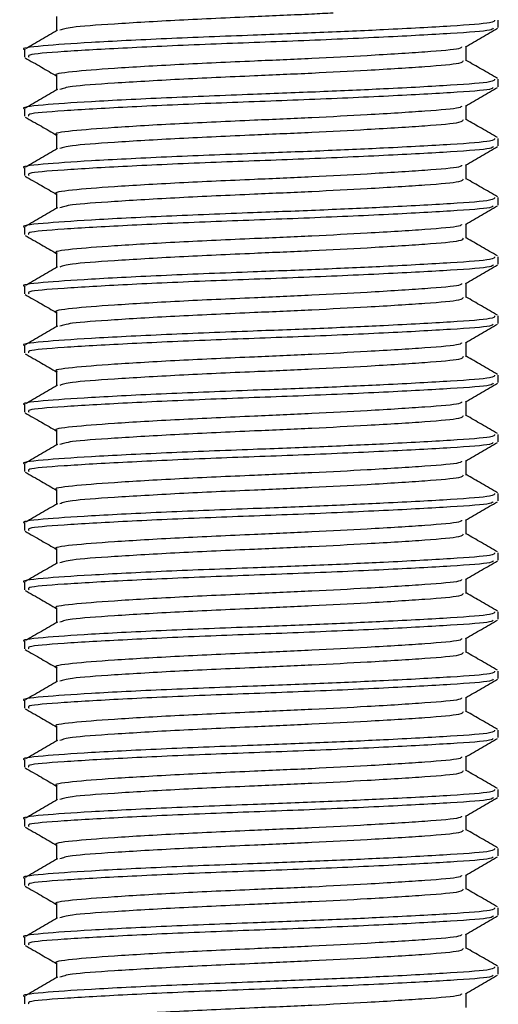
# Model space of a CAD drawing. Header units: millimetres. Extents: x 0 to 420, y 0 to 297.
# Tile 49 of 62: x 289.39 to 290.4, y 191.97 to 194.06. Entities that reach past the tile are written whole.
import ezdxf

# ---------------------------------------------------------------- set-up
doc = ezdxf.new("R2010")
doc.units = ezdxf.units.MM

msp = doc.modelspace()

# ---------------------------------------------------------------- linework, layer by layer
at = {"color": 7, "linetype": 'Continuous', "lineweight": 25}
for p, q in [((289.46405, 194.06876), (289.46405, 194.03812)), ((290.40288, 194.04516), (290.40288, 194.06089)), ((289.39592, 193.99795), (289.39592, 193.98218)), ((290.33475, 193.97435), (290.33475, 194.00494)), ((289.46405, 193.94289), (289.46405, 193.91225)), ((290.40288, 193.91928), (290.40288, 193.93502)), ((289.39592, 193.87208), (289.39592, 193.85631)), ((290.33475, 193.84848), (290.33475, 193.87907)), ((289.46405, 193.81701), (289.46405, 193.78638)), ((290.40288, 193.79341), (290.40288, 193.80915)), ((289.39592, 193.74621), (289.39592, 193.73044)), ((290.33475, 193.72261), (290.33475, 193.7532)), ((289.46405, 193.69114), (289.46405, 193.66051)), ((290.40288, 193.66754), (290.40288, 193.68328)), ((289.39592, 193.62034), (289.39592, 193.60457)), ((290.33475, 193.59674), (290.33475, 193.62733)), ((289.46405, 193.56527), (289.46405, 193.53464)), ((290.40288, 193.54167), (290.40288, 193.55741)), ((289.39592, 193.49447), (289.39592, 193.4787)), ((290.33475, 193.47087), (290.33475, 193.50146)), ((289.46405, 193.4394), (289.46405, 193.40877)), ((290.40288, 193.4158), (290.40288, 193.43154)), ((289.39592, 193.3686), (289.39592, 193.35283)), ((290.33475, 193.345), (290.33475, 193.37559)), ((289.46405, 193.31353), (289.46405, 193.2829)), ((290.40288, 193.28993), (290.40288, 193.30567)), ((289.39592, 193.24273), (289.39592, 193.22696)), ((290.33475, 193.21913), (290.33475, 193.24972)), ((289.46405, 193.18766), (289.46405, 193.15703)), ((290.40288, 193.16406), (290.40288, 193.1798)), ((289.39592, 193.11686), (289.39592, 193.10109)), ((290.33475, 193.09326), (290.33475, 193.12385)), ((289.46405, 193.06179), (289.46405, 193.03116)), ((290.40288, 193.03819), (290.40288, 193.05393)), ((289.39592, 192.99099), (289.39592, 192.97522)), ((290.33475, 192.96739), (290.33475, 192.99798)), ((289.46405, 192.93592), (289.46405, 192.90529)), ((290.40288, 192.91232), (290.40288, 192.92806)), ((289.39592, 192.86512), (289.39592, 192.84935)), ((290.33475, 192.84152), (290.33475, 192.87211)), ((289.46405, 192.81005), (289.46405, 192.77942)), ((290.40288, 192.78645), (290.40288, 192.80219)), ((289.39592, 192.73924), (289.39592, 192.72348)), ((290.33475, 192.71565), (290.33475, 192.74624)), ((289.46405, 192.68418), (289.46405, 192.65355)), ((290.40288, 192.66058), (290.40288, 192.67632)), ((289.39592, 192.61337), (289.39592, 192.59761)), ((290.33475, 192.58978), (290.33475, 192.62036)), ((289.46405, 192.55831), (289.46405, 192.52768)), ((290.40288, 192.53471), (290.40288, 192.55045)), ((289.39592, 192.4875), (289.39592, 192.47174)), ((290.33475, 192.46391), (290.33475, 192.49449)), ((289.46405, 192.43244), (289.46405, 192.40181)), ((290.40288, 192.40884), (290.40288, 192.42458)), ((289.39592, 192.36163), (289.39592, 192.34587)), ((290.33475, 192.33804), (290.33475, 192.36862)), ((289.46405, 192.30657), (289.46405, 192.27594)), ((290.40288, 192.28297), (290.40288, 192.29871)), ((289.39592, 192.23576), (289.39592, 192.22)), ((290.33475, 192.21217), (290.33475, 192.24275)), ((289.46405, 192.1807), (289.46405, 192.15006)), ((290.40288, 192.1571), (290.40288, 192.17284)), ((289.39592, 192.10989), (289.39592, 192.09413)), ((290.33475, 192.0863), (290.33475, 192.11688)), ((289.46405, 192.05483), (289.46405, 192.02419)), ((290.40288, 192.03123), (290.40288, 192.04696)), ((289.39592, 191.98402), (289.39592, 191.96826)), ((290.33475, 191.96043), (290.33475, 191.99101))]:
    msp.add_line(p, q, dxfattribs=at)
for points, knots in [([(290.39505, 194.06089), (290.39454, 194.05895), (290.39334, 194.05437), (290.30839, 194.04809), (290.1769, 194.04094), (290.02655, 194.03413), (289.86605, 194.02811), (289.69148, 194.02133), (289.52968, 194.01303), (289.4286, 194.0061), (289.38467, 194.00079), (289.39685, 193.99805), (289.3973, 193.99795)], [0, 0, 0, 0, 0.0871164, 0.2058056, 0.3274743, 0.4210023, 0.5113649, 0.6314445, 0.7548636, 0.8735215, 0.995235, 1, 1, 1, 1]), ([(290.05212, 194.07588), (290.0371, 194.07508), (289.98471, 194.0723), (289.86996, 194.06746), (289.71918, 194.06066), (289.5821, 194.05236), (289.49032, 194.04593), (289.47706, 194.04128), (289.47111, 194.03919)], [0, 0, 0, 0, 0.0620577, 0.2164101, 0.4215255, 0.6323517, 0.8350358, 1, 1, 1, 1]), ([(289.46605, 194.03928), (289.45466, 194.03268), (289.43188, 194.01948), (289.40909, 194.00629), (289.39769, 193.99969)], [0, 0, 0, 0, 0.4999039, 1, 1, 1, 1]), ([(290.39193, 194.04352), (290.39117, 194.04214), (290.38896, 194.03813), (290.30763, 194.03237), (290.16565, 194.02458), (289.9815, 194.01645), (289.7868, 194.00962), (289.60702, 194.00151), (289.47295, 193.99369), (289.39987, 193.98783), (289.40383, 193.98369), (289.40527, 193.98218)], [0, 0, 0, 0, 0.06376003, 0.18553766, 0.31037239, 0.43645702, 0.55770248, 0.68370362, 0.80867445, 0.93035859, 1, 1, 1, 1]), ([(290.33303, 194.00394), (290.34442, 194.01054), (290.36721, 194.02374), (290.39001, 194.03694), (290.40141, 194.04354)], [0, 0, 0, 0, 0.4998993, 1, 1, 1, 1]), ([(290.32492, 194.00396), (290.32424, 194.00266), (290.32221, 193.99873), (290.25231, 193.99303), (290.13949, 193.98587), (290.00931, 193.97906), (289.87057, 193.97304), (289.71961, 193.96626), (289.57971, 193.95796), (289.4923, 193.95103), (289.45432, 193.94572), (289.46485, 193.94298), (289.46524, 193.94288)], [0, 0, 0, 0, 0.0604721, 0.1826262, 0.3078502, 0.4041125, 0.4971134, 0.6207, 0.7477276, 0.8698493, 0.9951194, 1, 1, 1, 1]), ([(289.39739, 193.9806), (289.40879, 193.974), (289.43101, 193.96114), (289.45323, 193.94827), (289.46405, 193.942)], [0, 0, 0, 0, 0.5130376, 1, 1, 1, 1]), ([(290.328, 193.97437), (290.32757, 193.97242), (290.32654, 193.96784), (290.25305, 193.96155), (290.13936, 193.95441), (290.00932, 193.94759), (289.87069, 193.94157), (289.71896, 193.9348), (289.58216, 193.92649), (289.49031, 193.92006), (289.47706, 193.91541), (289.47111, 193.91332)], [0, 0, 0, 0, 0.0900083, 0.2123263, 0.3377184, 0.4341099, 0.5272356, 0.6509881, 0.7781862, 0.9004719, 1, 1, 1, 1]), ([(290.40111, 193.93676), (290.38972, 193.94335), (290.36759, 193.95616), (290.34548, 193.96897), (290.33475, 193.97518)], [0, 0, 0, 0, 0.5152084, 1, 1, 1, 1]), ([(290.39505, 193.93502), (290.39454, 193.93308), (290.39334, 193.9285), (290.30839, 193.92222), (290.1769, 193.91507), (290.02655, 193.90826), (289.86605, 193.90224), (289.69148, 193.89546), (289.52968, 193.88716), (289.4286, 193.88023), (289.38467, 193.87492), (289.39685, 193.87218), (289.3973, 193.87208)], [0, 0, 0, 0, 0.0871164, 0.2058056, 0.3274743, 0.4210023, 0.5113649, 0.6314445, 0.7548636, 0.8735215, 0.995235, 1, 1, 1, 1]), ([(289.46605, 193.91341), (289.45466, 193.90681), (289.43188, 193.89361), (289.40909, 193.88042), (289.39769, 193.87382)], [0, 0, 0, 0, 0.4999039, 1, 1, 1, 1]), ([(290.39193, 193.91765), (290.39117, 193.91627), (290.38896, 193.91226), (290.30763, 193.9065), (290.16565, 193.89871), (289.9815, 193.89058), (289.7868, 193.88375), (289.60702, 193.87564), (289.47295, 193.86782), (289.39987, 193.86196), (289.40383, 193.85782), (289.40527, 193.85631)], [0, 0, 0, 0, 0.06376003, 0.18553766, 0.31037239, 0.43645702, 0.55770248, 0.68370362, 0.80867445, 0.93035859, 1, 1, 1, 1]), ([(290.33303, 193.87807), (290.34442, 193.88467), (290.36721, 193.89787), (290.39001, 193.91107), (290.40141, 193.91767)], [0, 0, 0, 0, 0.4998993, 1, 1, 1, 1]), ([(290.32492, 193.87809), (290.32424, 193.87679), (290.32221, 193.87286), (290.25231, 193.86716), (290.13949, 193.86), (290.00931, 193.85319), (289.87057, 193.84717), (289.71961, 193.84039), (289.57971, 193.83209), (289.4923, 193.82516), (289.45432, 193.81985), (289.46485, 193.81711), (289.46524, 193.81701)], [0, 0, 0, 0, 0.06047214, 0.18262619, 0.30785017, 0.40411251, 0.49711336, 0.62069998, 0.74772757, 0.86984932, 0.99511941, 1, 1, 1, 1]), ([(289.39739, 193.85473), (289.40879, 193.84813), (289.43101, 193.83527), (289.45323, 193.8224), (289.46405, 193.81613)], [0, 0, 0, 0, 0.5130376, 1, 1, 1, 1]), ([(290.328, 193.8485), (290.32757, 193.84655), (290.32654, 193.84197), (290.25305, 193.83568), (290.13936, 193.82854), (290.00932, 193.82172), (289.87069, 193.8157), (289.71896, 193.80893), (289.58216, 193.80062), (289.49031, 193.79419), (289.47706, 193.78954), (289.47111, 193.78745)], [0, 0, 0, 0, 0.0900083, 0.2123263, 0.3377184, 0.4341099, 0.5272356, 0.6509881, 0.7781862, 0.9004719, 1, 1, 1, 1]), ([(290.40111, 193.81089), (290.38972, 193.81748), (290.36759, 193.83029), (290.34548, 193.8431), (290.33475, 193.84931)], [0, 0, 0, 0, 0.5152084, 1, 1, 1, 1]), ([(290.39505, 193.80915), (290.39454, 193.80721), (290.39334, 193.80263), (290.30839, 193.79635), (290.1769, 193.7892), (290.02655, 193.78239), (289.86605, 193.77637), (289.69148, 193.76959), (289.52968, 193.76129), (289.4286, 193.75436), (289.38467, 193.74904), (289.39685, 193.74631), (289.3973, 193.74621)], [0, 0, 0, 0, 0.0871164, 0.2058056, 0.3274743, 0.4210023, 0.5113649, 0.6314445, 0.7548636, 0.8735215, 0.995235, 1, 1, 1, 1]), ([(289.46605, 193.78754), (289.45466, 193.78094), (289.43188, 193.76774), (289.40909, 193.75455), (289.39769, 193.74795)], [0, 0, 0, 0, 0.49990393, 1, 1, 1, 1]), ([(290.39193, 193.79178), (290.39117, 193.7904), (290.38896, 193.78639), (290.30763, 193.78063), (290.16565, 193.77284), (289.9815, 193.7647), (289.7868, 193.75788), (289.60702, 193.74977), (289.47295, 193.74195), (289.39987, 193.73609), (289.40383, 193.73195), (289.40527, 193.73044)], [0, 0, 0, 0, 0.06376, 0.1855377, 0.3103724, 0.436457, 0.5577025, 0.6837036, 0.8086745, 0.9303586, 1, 1, 1, 1]), ([(290.33303, 193.7522), (290.34442, 193.7588), (290.36721, 193.772), (290.39001, 193.7852), (290.40141, 193.7918)], [0, 0, 0, 0, 0.4998993, 1, 1, 1, 1]), ([(290.32492, 193.75222), (290.32424, 193.75092), (290.32221, 193.74699), (290.25231, 193.74129), (290.13949, 193.73413), (290.00931, 193.72732), (289.87057, 193.7213), (289.71961, 193.71452), (289.57971, 193.70622), (289.4923, 193.69929), (289.45432, 193.69398), (289.46485, 193.69124), (289.46524, 193.69114)], [0, 0, 0, 0, 0.06047214, 0.18262619, 0.30785017, 0.40411251, 0.49711336, 0.62069998, 0.74772757, 0.86984932, 0.99511941, 1, 1, 1, 1]), ([(289.39739, 193.72886), (289.40879, 193.72226), (289.43101, 193.7094), (289.45323, 193.69653), (289.46405, 193.69026)], [0, 0, 0, 0, 0.5130376, 1, 1, 1, 1]), ([(290.328, 193.72263), (290.32757, 193.72068), (290.32654, 193.7161), (290.25305, 193.70981), (290.13936, 193.70267), (290.00932, 193.69585), (289.87069, 193.68983), (289.71896, 193.68306), (289.58216, 193.67475), (289.49031, 193.66832), (289.47706, 193.66367), (289.47111, 193.66158)], [0, 0, 0, 0, 0.0900083, 0.2123263, 0.3377184, 0.4341099, 0.5272356, 0.6509881, 0.7781862, 0.9004719, 1, 1, 1, 1]), ([(290.40111, 193.68502), (290.38972, 193.69161), (290.36759, 193.70442), (290.34548, 193.71723), (290.33475, 193.72344)], [0, 0, 0, 0, 0.5152084, 1, 1, 1, 1]), ([(290.39505, 193.68328), (290.39454, 193.68134), (290.39334, 193.67676), (290.30839, 193.67048), (290.1769, 193.66333), (290.02655, 193.65652), (289.86605, 193.6505), (289.69148, 193.64372), (289.52968, 193.63542), (289.4286, 193.62849), (289.38467, 193.62317), (289.39685, 193.62044), (289.3973, 193.62034)], [0, 0, 0, 0, 0.0871164, 0.2058056, 0.3274743, 0.4210023, 0.5113649, 0.6314445, 0.7548636, 0.8735215, 0.995235, 1, 1, 1, 1]), ([(289.46605, 193.66167), (289.45466, 193.65507), (289.43188, 193.64187), (289.40909, 193.62868), (289.39769, 193.62208)], [0, 0, 0, 0, 0.4999039, 1, 1, 1, 1]), ([(290.39193, 193.66591), (290.39117, 193.66453), (290.38896, 193.66052), (290.30763, 193.65475), (290.16565, 193.64697), (289.9815, 193.63883), (289.7868, 193.63201), (289.60702, 193.6239), (289.47295, 193.61608), (289.39987, 193.61022), (289.40383, 193.60608), (289.40527, 193.60457)], [0, 0, 0, 0, 0.06376, 0.1855377, 0.3103724, 0.436457, 0.5577025, 0.6837036, 0.8086745, 0.9303586, 1, 1, 1, 1]), ([(290.33303, 193.62633), (290.34442, 193.63293), (290.36721, 193.64613), (290.39001, 193.65933), (290.40141, 193.66592)], [0, 0, 0, 0, 0.4998993, 1, 1, 1, 1]), ([(290.32492, 193.62635), (290.32424, 193.62505), (290.32221, 193.62112), (290.25231, 193.61542), (290.13949, 193.60826), (290.00931, 193.60145), (289.87057, 193.59543), (289.71961, 193.58865), (289.57971, 193.58035), (289.4923, 193.57342), (289.45432, 193.56811), (289.46485, 193.56537), (289.46524, 193.56527)], [0, 0, 0, 0, 0.0604721, 0.1826262, 0.3078502, 0.4041125, 0.4971134, 0.6207, 0.7477276, 0.8698493, 0.9951194, 1, 1, 1, 1]), ([(289.39739, 193.60299), (289.40879, 193.59639), (289.43101, 193.58353), (289.45323, 193.57066), (289.46405, 193.56439)], [0, 0, 0, 0, 0.5130376, 1, 1, 1, 1]), ([(290.328, 193.59676), (290.32757, 193.59481), (290.32654, 193.59023), (290.25305, 193.58394), (290.13936, 193.5768), (290.00932, 193.56998), (289.87069, 193.56396), (289.71896, 193.55719), (289.58216, 193.54888), (289.49031, 193.54245), (289.47706, 193.5378), (289.47111, 193.53571)], [0, 0, 0, 0, 0.0900083, 0.2123263, 0.3377184, 0.4341099, 0.5272356, 0.6509881, 0.7781862, 0.9004719, 1, 1, 1, 1]), ([(290.40111, 193.55915), (290.38972, 193.56574), (290.36759, 193.57855), (290.34548, 193.59136), (290.33475, 193.59757)], [0, 0, 0, 0, 0.5152084, 1, 1, 1, 1]), ([(290.39505, 193.55741), (290.39454, 193.55547), (290.39334, 193.55089), (290.30839, 193.54461), (290.1769, 193.53746), (290.02655, 193.53065), (289.86605, 193.52463), (289.69148, 193.51785), (289.52968, 193.50955), (289.4286, 193.50262), (289.38467, 193.4973), (289.39685, 193.49457), (289.3973, 193.49447)], [0, 0, 0, 0, 0.08711637, 0.20580555, 0.3274743, 0.42100231, 0.51136489, 0.6314445, 0.75486364, 0.87352147, 0.99523498, 1, 1, 1, 1]), ([(289.46605, 193.5358), (289.45466, 193.5292), (289.43188, 193.516), (289.40909, 193.50281), (289.39769, 193.49621)], [0, 0, 0, 0, 0.4999039, 1, 1, 1, 1]), ([(290.39193, 193.54004), (290.39117, 193.53866), (290.38896, 193.53465), (290.30763, 193.52888), (290.16565, 193.5211), (289.9815, 193.51296), (289.7868, 193.50614), (289.60702, 193.49803), (289.47295, 193.49021), (289.39987, 193.48435), (289.40383, 193.48021), (289.40527, 193.4787)], [0, 0, 0, 0, 0.06376003, 0.18553766, 0.31037239, 0.43645702, 0.55770248, 0.68370362, 0.80867445, 0.93035859, 1, 1, 1, 1]), ([(290.33303, 193.50046), (290.34442, 193.50706), (290.36721, 193.52026), (290.39001, 193.53346), (290.40141, 193.54005)], [0, 0, 0, 0, 0.4998993, 1, 1, 1, 1]), ([(290.32492, 193.50048), (290.32424, 193.49918), (290.32221, 193.49525), (290.25231, 193.48955), (290.13949, 193.48239), (290.00931, 193.47558), (289.87057, 193.46956), (289.71961, 193.46278), (289.57971, 193.45448), (289.4923, 193.44755), (289.45432, 193.44224), (289.46485, 193.4395), (289.46524, 193.4394)], [0, 0, 0, 0, 0.0604721, 0.1826262, 0.3078502, 0.4041125, 0.4971134, 0.6207, 0.7477276, 0.8698493, 0.9951194, 1, 1, 1, 1]), ([(289.39739, 193.47712), (289.40879, 193.47052), (289.43101, 193.45766), (289.45323, 193.44479), (289.46405, 193.43852)], [0, 0, 0, 0, 0.5130376, 1, 1, 1, 1]), ([(290.328, 193.47089), (290.32757, 193.46894), (290.32654, 193.46436), (290.25305, 193.45807), (290.13936, 193.45093), (290.00932, 193.44411), (289.87069, 193.43809), (289.71896, 193.43132), (289.58216, 193.42301), (289.49031, 193.41658), (289.47706, 193.41193), (289.47111, 193.40984)], [0, 0, 0, 0, 0.0900083, 0.2123263, 0.3377184, 0.4341099, 0.5272356, 0.6509881, 0.7781862, 0.9004719, 1, 1, 1, 1]), ([(290.40111, 193.43328), (290.38972, 193.43987), (290.36759, 193.45268), (290.34548, 193.46549), (290.33475, 193.4717)], [0, 0, 0, 0, 0.5152084, 1, 1, 1, 1]), ([(290.39505, 193.43154), (290.39454, 193.4296), (290.39334, 193.42502), (290.30839, 193.41874), (290.1769, 193.41159), (290.02655, 193.40477), (289.86605, 193.39876), (289.69148, 193.39198), (289.52968, 193.38368), (289.4286, 193.37675), (289.38467, 193.37143), (289.39685, 193.3687), (289.3973, 193.3686)], [0, 0, 0, 0, 0.08711637, 0.20580555, 0.3274743, 0.42100231, 0.51136489, 0.6314445, 0.75486364, 0.87352147, 0.99523498, 1, 1, 1, 1]), ([(289.46605, 193.40993), (289.45466, 193.40333), (289.43188, 193.39013), (289.40909, 193.37694), (289.39769, 193.37034)], [0, 0, 0, 0, 0.4999039, 1, 1, 1, 1]), ([(290.39193, 193.41417), (290.39117, 193.41279), (290.38896, 193.40878), (290.30763, 193.40301), (290.16565, 193.39523), (289.9815, 193.38709), (289.7868, 193.38027), (289.60702, 193.37216), (289.47295, 193.36434), (289.39987, 193.35848), (289.40383, 193.35434), (289.40527, 193.35283)], [0, 0, 0, 0, 0.06376003, 0.18553766, 0.31037239, 0.43645702, 0.55770248, 0.68370362, 0.80867445, 0.93035859, 1, 1, 1, 1]), ([(290.33303, 193.37459), (290.34442, 193.38119), (290.36721, 193.39439), (290.39001, 193.40759), (290.40141, 193.41418)], [0, 0, 0, 0, 0.4998993, 1, 1, 1, 1]), ([(290.32492, 193.37461), (290.32424, 193.37331), (290.32221, 193.36938), (290.25231, 193.36368), (290.13949, 193.35652), (290.00931, 193.34971), (289.87057, 193.34369), (289.71961, 193.33691), (289.57971, 193.32861), (289.4923, 193.32168), (289.45432, 193.31637), (289.46485, 193.31363), (289.46524, 193.31353)], [0, 0, 0, 0, 0.0604721, 0.1826262, 0.3078502, 0.4041125, 0.4971134, 0.6207, 0.7477276, 0.8698493, 0.9951194, 1, 1, 1, 1]), ([(289.39739, 193.35125), (289.40879, 193.34465), (289.43101, 193.33179), (289.45323, 193.31892), (289.46405, 193.31265)], [0, 0, 0, 0, 0.5130376, 1, 1, 1, 1]), ([(290.328, 193.34502), (290.32757, 193.34307), (290.32654, 193.33849), (290.25305, 193.3322), (290.13936, 193.32506), (290.00932, 193.31824), (289.87069, 193.31222), (289.71896, 193.30545), (289.58216, 193.29714), (289.49031, 193.29071), (289.47706, 193.28606), (289.47111, 193.28397)], [0, 0, 0, 0, 0.0900083, 0.2123263, 0.3377184, 0.4341099, 0.5272356, 0.6509881, 0.7781862, 0.9004719, 1, 1, 1, 1]), ([(290.40111, 193.30741), (290.38972, 193.314), (290.36759, 193.32681), (290.34548, 193.33962), (290.33475, 193.34583)], [0, 0, 0, 0, 0.5152084, 1, 1, 1, 1]), ([(290.39505, 193.30567), (290.39454, 193.30373), (290.39334, 193.29915), (290.30839, 193.29287), (290.1769, 193.28572), (290.02655, 193.2789), (289.86605, 193.27289), (289.69148, 193.26611), (289.52968, 193.25781), (289.4286, 193.25088), (289.38467, 193.24556), (289.39685, 193.24283), (289.3973, 193.24273)], [0, 0, 0, 0, 0.08711637, 0.20580555, 0.3274743, 0.42100231, 0.51136489, 0.6314445, 0.75486364, 0.87352147, 0.99523498, 1, 1, 1, 1]), ([(289.46605, 193.28406), (289.45466, 193.27746), (289.43188, 193.26426), (289.40909, 193.25107), (289.39769, 193.24447)], [0, 0, 0, 0, 0.4999039, 1, 1, 1, 1]), ([(290.39193, 193.2883), (290.39117, 193.28692), (290.38896, 193.28291), (290.30763, 193.27714), (290.16565, 193.26936), (289.9815, 193.26122), (289.7868, 193.2544), (289.60702, 193.24629), (289.47295, 193.23847), (289.39987, 193.23261), (289.40383, 193.22847), (289.40527, 193.22696)], [0, 0, 0, 0, 0.06376003, 0.18553766, 0.31037239, 0.43645702, 0.55770248, 0.68370362, 0.80867445, 0.93035859, 1, 1, 1, 1]), ([(290.33303, 193.24872), (290.34442, 193.25532), (290.36721, 193.26852), (290.39001, 193.28172), (290.40141, 193.28831)], [0, 0, 0, 0, 0.4998993, 1, 1, 1, 1]), ([(290.32492, 193.24874), (290.32424, 193.24744), (290.32221, 193.24351), (290.25231, 193.23781), (290.13949, 193.23065), (290.00931, 193.22384), (289.87057, 193.21782), (289.71961, 193.21104), (289.57971, 193.20274), (289.4923, 193.19581), (289.45432, 193.1905), (289.46485, 193.18776), (289.46524, 193.18766)], [0, 0, 0, 0, 0.0604721, 0.1826262, 0.3078502, 0.4041125, 0.4971134, 0.6207, 0.7477276, 0.8698493, 0.9951194, 1, 1, 1, 1]), ([(289.39739, 193.22538), (289.40879, 193.21878), (289.43101, 193.20592), (289.45323, 193.19305), (289.46405, 193.18678)], [0, 0, 0, 0, 0.5130376, 1, 1, 1, 1]), ([(290.40111, 193.18154), (290.38972, 193.18813), (290.36759, 193.20094), (290.34548, 193.21375), (290.33475, 193.21996)], [0, 0, 0, 0, 0.5152084, 1, 1, 1, 1]), ([(290.328, 193.21915), (290.32757, 193.2172), (290.32654, 193.21262), (290.25305, 193.20633), (290.13936, 193.19919), (290.00932, 193.19237), (289.87069, 193.18635), (289.71896, 193.17958), (289.58216, 193.17127), (289.49031, 193.16484), (289.47706, 193.16019), (289.47111, 193.1581)], [0, 0, 0, 0, 0.0900083, 0.2123263, 0.3377184, 0.4341099, 0.5272356, 0.6509881, 0.7781862, 0.9004719, 1, 1, 1, 1]), ([(290.39505, 193.1798), (290.39454, 193.17786), (290.39334, 193.17328), (290.30839, 193.167), (290.1769, 193.15985), (290.02655, 193.15303), (289.86605, 193.14702), (289.69148, 193.14024), (289.52968, 193.13194), (289.4286, 193.12501), (289.38467, 193.11969), (289.39685, 193.11696), (289.3973, 193.11686)], [0, 0, 0, 0, 0.0871164, 0.2058056, 0.3274743, 0.4210023, 0.5113649, 0.6314445, 0.7548636, 0.8735215, 0.995235, 1, 1, 1, 1]), ([(289.46605, 193.15819), (289.45466, 193.15159), (289.43188, 193.13839), (289.40909, 193.1252), (289.39769, 193.1186)], [0, 0, 0, 0, 0.4999039, 1, 1, 1, 1]), ([(290.39193, 193.16243), (290.39117, 193.16105), (290.38896, 193.15704), (290.30763, 193.15127), (290.16565, 193.14349), (289.9815, 193.13535), (289.7868, 193.12853), (289.60702, 193.12042), (289.47295, 193.1126), (289.39987, 193.10674), (289.40383, 193.1026), (289.40527, 193.10109)], [0, 0, 0, 0, 0.06376, 0.1855377, 0.3103724, 0.436457, 0.5577025, 0.6837036, 0.8086745, 0.9303586, 1, 1, 1, 1]), ([(290.33303, 193.12285), (290.34442, 193.12945), (290.36721, 193.14265), (290.39001, 193.15585), (290.40141, 193.16244)], [0, 0, 0, 0, 0.4998993, 1, 1, 1, 1]), ([(290.32492, 193.12287), (290.32424, 193.12157), (290.32221, 193.11764), (290.25231, 193.11194), (290.13949, 193.10478), (290.00931, 193.09797), (289.87057, 193.09195), (289.71961, 193.08517), (289.57971, 193.07687), (289.4923, 193.06994), (289.45432, 193.06463), (289.46485, 193.06189), (289.46524, 193.06179)], [0, 0, 0, 0, 0.0604721, 0.1826262, 0.3078502, 0.4041125, 0.4971134, 0.6207, 0.7477276, 0.8698493, 0.9951194, 1, 1, 1, 1]), ([(289.39739, 193.09951), (289.40879, 193.09291), (289.43101, 193.08005), (289.45323, 193.06718), (289.46405, 193.06091)], [0, 0, 0, 0, 0.5130376, 1, 1, 1, 1]), ([(290.40111, 193.05567), (290.38972, 193.06226), (290.36759, 193.07507), (290.34548, 193.08788), (290.33475, 193.09409)], [0, 0, 0, 0, 0.5152084, 1, 1, 1, 1]), ([(290.328, 193.09328), (290.32757, 193.09133), (290.32654, 193.08675), (290.25305, 193.08046), (290.13936, 193.07332), (290.00932, 193.0665), (289.87069, 193.06048), (289.71896, 193.05371), (289.58216, 193.0454), (289.49031, 193.03897), (289.47706, 193.03432), (289.47111, 193.03223)], [0, 0, 0, 0, 0.0900083, 0.2123263, 0.3377184, 0.4341099, 0.5272356, 0.6509881, 0.7781862, 0.9004719, 1, 1, 1, 1]), ([(290.39505, 193.05393), (290.39454, 193.05199), (290.39334, 193.04741), (290.30839, 193.04113), (290.1769, 193.03398), (290.02655, 193.02716), (289.86605, 193.02115), (289.69148, 193.01437), (289.52968, 193.00607), (289.4286, 192.99914), (289.38467, 192.99382), (289.39685, 192.99109), (289.3973, 192.99099)], [0, 0, 0, 0, 0.0871164, 0.2058056, 0.3274743, 0.4210023, 0.5113649, 0.6314445, 0.7548636, 0.8735215, 0.995235, 1, 1, 1, 1]), ([(289.46605, 193.03232), (289.45466, 193.02572), (289.43188, 193.01252), (289.40909, 192.99933), (289.39769, 192.99273)], [0, 0, 0, 0, 0.4999039, 1, 1, 1, 1]), ([(290.39193, 193.03656), (290.39117, 193.03518), (290.38896, 193.03117), (290.30763, 193.0254), (290.16565, 193.01762), (289.9815, 193.00948), (289.7868, 193.00266), (289.60702, 192.99455), (289.47295, 192.98673), (289.39987, 192.98087), (289.40383, 192.97673), (289.40527, 192.97522)], [0, 0, 0, 0, 0.06376, 0.1855377, 0.3103724, 0.436457, 0.5577025, 0.6837036, 0.8086745, 0.9303586, 1, 1, 1, 1]), ([(290.33303, 192.99698), (290.34442, 193.00358), (290.36721, 193.01678), (290.39001, 193.02997), (290.40141, 193.03657)], [0, 0, 0, 0, 0.4998993, 1, 1, 1, 1]), ([(290.32492, 192.997), (290.32424, 192.9957), (290.32221, 192.99177), (290.25231, 192.98607), (290.13949, 192.97891), (290.00931, 192.9721), (289.87057, 192.96608), (289.71961, 192.9593), (289.57971, 192.951), (289.4923, 192.94407), (289.45432, 192.93876), (289.46485, 192.93602), (289.46524, 192.93592)], [0, 0, 0, 0, 0.0604721, 0.1826262, 0.3078502, 0.4041125, 0.4971134, 0.6207, 0.7477276, 0.8698493, 0.9951194, 1, 1, 1, 1]), ([(289.39739, 192.97364), (289.40879, 192.96704), (289.43101, 192.95418), (289.45323, 192.94131), (289.46405, 192.93504)], [0, 0, 0, 0, 0.5130376, 1, 1, 1, 1]), ([(290.40111, 192.92979), (290.38972, 192.93639), (290.36759, 192.9492), (290.34548, 192.96201), (290.33475, 192.96822)], [0, 0, 0, 0, 0.5152084, 1, 1, 1, 1]), ([(290.328, 192.96741), (290.32757, 192.96546), (290.32654, 192.96087), (290.25305, 192.95459), (290.13936, 192.94744), (290.00932, 192.94063), (289.87069, 192.93461), (289.71896, 192.92784), (289.58216, 192.91953), (289.49031, 192.9131), (289.47706, 192.90845), (289.47111, 192.90636)], [0, 0, 0, 0, 0.0900083, 0.2123263, 0.3377184, 0.4341099, 0.5272356, 0.6509881, 0.7781862, 0.9004719, 1, 1, 1, 1]), ([(290.39505, 192.92806), (290.39454, 192.92612), (290.39334, 192.92154), (290.30839, 192.91526), (290.1769, 192.90811), (290.02655, 192.90129), (289.86605, 192.89528), (289.69148, 192.8885), (289.52968, 192.8802), (289.4286, 192.87327), (289.38467, 192.86795), (289.39685, 192.86522), (289.3973, 192.86512)], [0, 0, 0, 0, 0.0871164, 0.2058056, 0.3274743, 0.4210023, 0.5113649, 0.6314445, 0.7548636, 0.8735215, 0.995235, 1, 1, 1, 1]), ([(289.46605, 192.90645), (289.45466, 192.89985), (289.43188, 192.88665), (289.40909, 192.87346), (289.39769, 192.86686)], [0, 0, 0, 0, 0.4999039, 1, 1, 1, 1]), ([(290.39193, 192.91069), (290.39117, 192.90931), (290.38896, 192.9053), (290.30763, 192.89953), (290.16565, 192.89175), (289.9815, 192.88361), (289.7868, 192.87679), (289.60702, 192.86868), (289.47295, 192.86086), (289.39987, 192.855), (289.40383, 192.85086), (289.40527, 192.84935)], [0, 0, 0, 0, 0.06376, 0.1855377, 0.3103724, 0.436457, 0.5577025, 0.6837036, 0.8086745, 0.9303586, 1, 1, 1, 1]), ([(290.33303, 192.87111), (290.34442, 192.87771), (290.36721, 192.89091), (290.39001, 192.9041), (290.40141, 192.9107)], [0, 0, 0, 0, 0.4998993, 1, 1, 1, 1]), ([(290.32492, 192.87113), (290.32424, 192.86983), (290.32221, 192.86589), (290.25231, 192.8602), (290.13949, 192.85304), (290.00931, 192.84623), (289.87057, 192.84021), (289.71961, 192.83343), (289.57971, 192.82513), (289.4923, 192.8182), (289.45432, 192.81289), (289.46485, 192.81015), (289.46524, 192.81005)], [0, 0, 0, 0, 0.0604721, 0.1826262, 0.3078502, 0.4041125, 0.4971134, 0.6207, 0.7477276, 0.8698493, 0.9951194, 1, 1, 1, 1]), ([(289.39739, 192.84777), (289.40879, 192.84117), (289.43101, 192.82831), (289.45323, 192.81544), (289.46405, 192.80917)], [0, 0, 0, 0, 0.51303762, 1, 1, 1, 1]), ([(290.40111, 192.80392), (290.38972, 192.81052), (290.36759, 192.82333), (290.34548, 192.83614), (290.33475, 192.84235)], [0, 0, 0, 0, 0.5152084, 1, 1, 1, 1]), ([(290.328, 192.84154), (290.32757, 192.83959), (290.32654, 192.835), (290.25305, 192.82872), (290.13936, 192.82157), (290.00932, 192.81476), (289.87069, 192.80874), (289.71896, 192.80197), (289.58216, 192.79366), (289.49031, 192.78723), (289.47706, 192.78258), (289.47111, 192.78049)], [0, 0, 0, 0, 0.0900083, 0.2123263, 0.3377184, 0.4341099, 0.5272356, 0.6509881, 0.7781862, 0.9004719, 1, 1, 1, 1]), ([(290.39505, 192.80219), (290.39454, 192.80025), (290.39334, 192.79567), (290.30839, 192.78939), (290.1769, 192.78224), (290.02655, 192.77542), (289.86605, 192.76941), (289.69148, 192.76263), (289.52968, 192.75433), (289.4286, 192.7474), (289.38467, 192.74208), (289.39685, 192.73935), (289.3973, 192.73924)], [0, 0, 0, 0, 0.0871164, 0.2058056, 0.3274743, 0.4210023, 0.5113649, 0.6314445, 0.7548636, 0.8735215, 0.995235, 1, 1, 1, 1]), ([(289.46605, 192.78058), (289.45466, 192.77398), (289.43188, 192.76078), (289.40909, 192.74759), (289.39769, 192.74099)], [0, 0, 0, 0, 0.4999039, 1, 1, 1, 1]), ([(290.39193, 192.78482), (290.39117, 192.78344), (290.38896, 192.77943), (290.30763, 192.77366), (290.16565, 192.76588), (289.9815, 192.75774), (289.7868, 192.75092), (289.60702, 192.74281), (289.47295, 192.73499), (289.39987, 192.72913), (289.40383, 192.72499), (289.40527, 192.72348)], [0, 0, 0, 0, 0.06376, 0.1855377, 0.3103724, 0.436457, 0.5577025, 0.6837036, 0.8086745, 0.9303586, 1, 1, 1, 1]), ([(290.33303, 192.74524), (290.34442, 192.75184), (290.36721, 192.76504), (290.39001, 192.77823), (290.40141, 192.78483)], [0, 0, 0, 0, 0.4998993, 1, 1, 1, 1]), ([(290.32492, 192.74526), (290.32424, 192.74396), (290.32221, 192.74002), (290.25231, 192.73433), (290.13949, 192.72717), (290.00931, 192.72036), (289.87057, 192.71434), (289.71961, 192.70756), (289.57971, 192.69926), (289.4923, 192.69233), (289.45432, 192.68702), (289.46485, 192.68428), (289.46524, 192.68418)], [0, 0, 0, 0, 0.0604721, 0.1826262, 0.3078502, 0.4041125, 0.4971134, 0.6207, 0.7477276, 0.8698493, 0.9951194, 1, 1, 1, 1]), ([(289.39739, 192.7219), (289.40879, 192.7153), (289.43101, 192.70244), (289.45323, 192.68957), (289.46405, 192.6833)], [0, 0, 0, 0, 0.5130376, 1, 1, 1, 1]), ([(290.328, 192.71566), (290.32757, 192.71372), (290.32654, 192.70913), (290.25305, 192.70285), (290.13936, 192.6957), (290.00932, 192.68889), (289.87069, 192.68287), (289.71896, 192.6761), (289.58216, 192.66779), (289.49031, 192.66136), (289.47706, 192.6567), (289.47111, 192.65462)], [0, 0, 0, 0, 0.0900083, 0.2123263, 0.3377184, 0.4341099, 0.5272356, 0.6509881, 0.7781862, 0.9004719, 1, 1, 1, 1]), ([(290.40111, 192.67805), (290.38972, 192.68465), (290.36759, 192.69746), (290.34548, 192.71027), (290.33475, 192.71648)], [0, 0, 0, 0, 0.5152084, 1, 1, 1, 1]), ([(290.39505, 192.67632), (290.39454, 192.67438), (290.39334, 192.6698), (290.30839, 192.66352), (290.1769, 192.65637), (290.02655, 192.64955), (289.86605, 192.64354), (289.69148, 192.63676), (289.52968, 192.62846), (289.4286, 192.62153), (289.38467, 192.61621), (289.39685, 192.61348), (289.3973, 192.61337)], [0, 0, 0, 0, 0.0871164, 0.2058056, 0.3274743, 0.4210023, 0.5113649, 0.6314445, 0.7548636, 0.8735215, 0.995235, 1, 1, 1, 1]), ([(289.46605, 192.65471), (289.45466, 192.64811), (289.43188, 192.63491), (289.40909, 192.62172), (289.39769, 192.61512)], [0, 0, 0, 0, 0.4999039, 1, 1, 1, 1]), ([(290.39193, 192.65895), (290.39117, 192.65757), (290.38896, 192.65356), (290.30763, 192.64779), (290.16565, 192.64001), (289.9815, 192.63187), (289.7868, 192.62505), (289.60702, 192.61694), (289.47295, 192.60912), (289.39987, 192.60326), (289.40383, 192.59912), (289.40527, 192.59761)], [0, 0, 0, 0, 0.06376, 0.1855377, 0.3103724, 0.436457, 0.5577025, 0.6837036, 0.8086745, 0.9303586, 1, 1, 1, 1]), ([(290.33303, 192.61937), (290.34442, 192.62597), (290.36721, 192.63917), (290.39001, 192.65236), (290.40141, 192.65896)], [0, 0, 0, 0, 0.49989925, 1, 1, 1, 1]), ([(290.32492, 192.61939), (290.32424, 192.61809), (290.32221, 192.61415), (290.25231, 192.60846), (290.13949, 192.6013), (290.00931, 192.59449), (289.87057, 192.58847), (289.71961, 192.58169), (289.57971, 192.57339), (289.4923, 192.56646), (289.45432, 192.56114), (289.46485, 192.55841), (289.46524, 192.55831)], [0, 0, 0, 0, 0.0604721, 0.1826262, 0.3078502, 0.4041125, 0.4971134, 0.6207, 0.7477276, 0.8698493, 0.9951194, 1, 1, 1, 1]), ([(289.39739, 192.59603), (289.40879, 192.58943), (289.43101, 192.57657), (289.45323, 192.5637), (289.46405, 192.55743)], [0, 0, 0, 0, 0.5130376, 1, 1, 1, 1]), ([(290.328, 192.58979), (290.32757, 192.58785), (290.32654, 192.58326), (290.25305, 192.57698), (290.13936, 192.56983), (290.00932, 192.56302), (289.87069, 192.557), (289.71896, 192.55023), (289.58216, 192.54192), (289.49031, 192.53548), (289.47706, 192.53083), (289.47111, 192.52875)], [0, 0, 0, 0, 0.0900083, 0.2123263, 0.3377184, 0.4341099, 0.5272356, 0.6509881, 0.7781862, 0.9004719, 1, 1, 1, 1]), ([(290.40111, 192.55218), (290.38972, 192.55878), (290.36759, 192.57159), (290.34548, 192.5844), (290.33475, 192.59061)], [0, 0, 0, 0, 0.5152084, 1, 1, 1, 1]), ([(290.39505, 192.55045), (290.39454, 192.54851), (290.39334, 192.54393), (290.30839, 192.53765), (290.1769, 192.5305), (290.02655, 192.52368), (289.86605, 192.51767), (289.69148, 192.51089), (289.52968, 192.50259), (289.4286, 192.49566), (289.38467, 192.49034), (289.39685, 192.48761), (289.3973, 192.4875)], [0, 0, 0, 0, 0.0871164, 0.2058056, 0.3274743, 0.4210023, 0.5113649, 0.6314445, 0.7548636, 0.8735215, 0.995235, 1, 1, 1, 1]), ([(289.46605, 192.52884), (289.45466, 192.52224), (289.43188, 192.50904), (289.40909, 192.49585), (289.39769, 192.48925)], [0, 0, 0, 0, 0.4999039, 1, 1, 1, 1]), ([(290.39193, 192.53308), (290.39117, 192.5317), (290.38896, 192.52769), (290.30763, 192.52192), (290.16565, 192.51413), (289.9815, 192.506), (289.7868, 192.49918), (289.60702, 192.49107), (289.47295, 192.48325), (289.39987, 192.47739), (289.40383, 192.47325), (289.40527, 192.47174)], [0, 0, 0, 0, 0.06376, 0.1855377, 0.3103724, 0.436457, 0.5577025, 0.6837036, 0.8086745, 0.9303586, 1, 1, 1, 1]), ([(290.33303, 192.4935), (290.34442, 192.5001), (290.36721, 192.5133), (290.39001, 192.52649), (290.40141, 192.53309)], [0, 0, 0, 0, 0.4998993, 1, 1, 1, 1]), ([(290.32492, 192.49352), (290.32424, 192.49222), (290.32221, 192.48828), (290.25231, 192.48259), (290.13949, 192.47543), (290.00931, 192.46862), (289.87057, 192.4626), (289.71961, 192.45582), (289.57971, 192.44752), (289.4923, 192.44059), (289.45432, 192.43527), (289.46485, 192.43254), (289.46524, 192.43244)], [0, 0, 0, 0, 0.0604721, 0.1826262, 0.3078502, 0.4041125, 0.4971134, 0.6207, 0.7477276, 0.8698493, 0.9951194, 1, 1, 1, 1]), ([(289.39739, 192.47016), (289.40879, 192.46356), (289.43101, 192.4507), (289.45323, 192.43783), (289.46405, 192.43156)], [0, 0, 0, 0, 0.51303762, 1, 1, 1, 1]), ([(290.328, 192.46392), (290.32757, 192.46198), (290.32654, 192.45739), (290.25305, 192.45111), (290.13936, 192.44396), (290.00932, 192.43715), (289.87069, 192.43113), (289.71896, 192.42436), (289.58216, 192.41605), (289.49031, 192.40961), (289.47706, 192.40496), (289.47111, 192.40288)], [0, 0, 0, 0, 0.0900083, 0.2123263, 0.3377184, 0.4341099, 0.5272356, 0.6509881, 0.7781862, 0.9004719, 1, 1, 1, 1]), ([(290.40111, 192.42631), (290.38972, 192.43291), (290.36759, 192.44572), (290.34548, 192.45853), (290.33475, 192.46474)], [0, 0, 0, 0, 0.5152084, 1, 1, 1, 1]), ([(290.39505, 192.42458), (290.39454, 192.42264), (290.39334, 192.41805), (290.30839, 192.41178), (290.1769, 192.40463), (290.02655, 192.39781), (289.86605, 192.3918), (289.69148, 192.38502), (289.52968, 192.37672), (289.4286, 192.36978), (289.38467, 192.36447), (289.39685, 192.36174), (289.3973, 192.36163)], [0, 0, 0, 0, 0.0871164, 0.2058056, 0.3274743, 0.4210023, 0.5113649, 0.6314445, 0.7548636, 0.8735215, 0.995235, 1, 1, 1, 1]), ([(289.46605, 192.40297), (289.45466, 192.39637), (289.43188, 192.38317), (289.40909, 192.36998), (289.39769, 192.36338)], [0, 0, 0, 0, 0.4999039, 1, 1, 1, 1]), ([(290.39193, 192.40721), (290.39117, 192.40583), (290.38896, 192.40182), (290.30763, 192.39605), (290.16565, 192.38826), (289.9815, 192.38013), (289.7868, 192.37331), (289.60702, 192.3652), (289.47295, 192.35738), (289.39987, 192.35152), (289.40383, 192.34738), (289.40527, 192.34587)], [0, 0, 0, 0, 0.06376, 0.1855377, 0.3103724, 0.436457, 0.5577025, 0.6837036, 0.8086745, 0.9303586, 1, 1, 1, 1]), ([(290.33303, 192.36763), (290.34442, 192.37423), (290.36721, 192.38743), (290.39001, 192.40062), (290.40141, 192.40722)], [0, 0, 0, 0, 0.4998993, 1, 1, 1, 1]), ([(290.32492, 192.36765), (290.32424, 192.36635), (290.32221, 192.36241), (290.25231, 192.35672), (290.13949, 192.34956), (290.00931, 192.34275), (289.87057, 192.33673), (289.71961, 192.32995), (289.57971, 192.32165), (289.4923, 192.31472), (289.45432, 192.3094), (289.46485, 192.30667), (289.46524, 192.30657)], [0, 0, 0, 0, 0.0604721, 0.1826262, 0.3078502, 0.4041125, 0.4971134, 0.6207, 0.7477276, 0.8698493, 0.9951194, 1, 1, 1, 1]), ([(289.39739, 192.34429), (289.40879, 192.33769), (289.43101, 192.32483), (289.45323, 192.31196), (289.46405, 192.30569)], [0, 0, 0, 0, 0.5130376, 1, 1, 1, 1]), ([(290.328, 192.33805), (290.32757, 192.33611), (290.32654, 192.33152), (290.25305, 192.32524), (290.13936, 192.31809), (290.00932, 192.31128), (289.87069, 192.30526), (289.71896, 192.29848), (289.58216, 192.29018), (289.49031, 192.28374), (289.47706, 192.27909), (289.47111, 192.27701)], [0, 0, 0, 0, 0.0900083, 0.2123263, 0.3377184, 0.4341099, 0.5272356, 0.6509881, 0.7781862, 0.9004719, 1, 1, 1, 1]), ([(290.40111, 192.30044), (290.38972, 192.30704), (290.36759, 192.31985), (290.34548, 192.33266), (290.33475, 192.33887)], [0, 0, 0, 0, 0.5152084, 1, 1, 1, 1]), ([(290.39505, 192.29871), (290.39454, 192.29677), (290.39334, 192.29218), (290.30839, 192.28591), (290.1769, 192.27876), (290.02655, 192.27194), (289.86605, 192.26593), (289.69148, 192.25915), (289.52968, 192.25085), (289.4286, 192.24391), (289.38467, 192.2386), (289.39685, 192.23587), (289.3973, 192.23576)], [0, 0, 0, 0, 0.0871164, 0.2058056, 0.3274743, 0.4210023, 0.5113649, 0.6314445, 0.7548636, 0.8735215, 0.995235, 1, 1, 1, 1]), ([(289.46605, 192.2771), (289.45466, 192.2705), (289.43188, 192.2573), (289.40909, 192.24411), (289.39769, 192.23751)], [0, 0, 0, 0, 0.4999039, 1, 1, 1, 1]), ([(290.39193, 192.28134), (290.39117, 192.27996), (290.38896, 192.27595), (290.30763, 192.27018), (290.16565, 192.26239), (289.9815, 192.25426), (289.7868, 192.24744), (289.60702, 192.23933), (289.47295, 192.23151), (289.39987, 192.22565), (289.40383, 192.22151), (289.40527, 192.22)], [0, 0, 0, 0, 0.06376, 0.1855377, 0.3103724, 0.436457, 0.5577025, 0.6837036, 0.8086745, 0.9303586, 1, 1, 1, 1]), ([(290.33303, 192.24176), (290.34442, 192.24836), (290.36721, 192.26156), (290.39001, 192.27475), (290.40141, 192.28135)], [0, 0, 0, 0, 0.4998993, 1, 1, 1, 1]), ([(290.32492, 192.24178), (290.32424, 192.24048), (290.32221, 192.23654), (290.25231, 192.23085), (290.13949, 192.22369), (290.00931, 192.21687), (289.87057, 192.21086), (289.71961, 192.20408), (289.57971, 192.19578), (289.4923, 192.18885), (289.45432, 192.18353), (289.46485, 192.1808), (289.46524, 192.1807)], [0, 0, 0, 0, 0.0604721, 0.1826262, 0.3078502, 0.4041125, 0.4971134, 0.6207, 0.7477276, 0.8698493, 0.9951194, 1, 1, 1, 1]), ([(289.39739, 192.21842), (289.40879, 192.21182), (289.43101, 192.19896), (289.45323, 192.18609), (289.46405, 192.17982)], [0, 0, 0, 0, 0.5130376, 1, 1, 1, 1]), ([(290.328, 192.21218), (290.32757, 192.21024), (290.32654, 192.20565), (290.25305, 192.19937), (290.13936, 192.19222), (290.00932, 192.18541), (289.87069, 192.17939), (289.71896, 192.17261), (289.58216, 192.16431), (289.49031, 192.15787), (289.47706, 192.15322), (289.47111, 192.15114)], [0, 0, 0, 0, 0.0900083, 0.2123263, 0.3377184, 0.4341099, 0.5272356, 0.6509881, 0.7781862, 0.9004719, 1, 1, 1, 1]), ([(290.40111, 192.17457), (290.38972, 192.18117), (290.36759, 192.19398), (290.34548, 192.20679), (290.33475, 192.213)], [0, 0, 0, 0, 0.5152084, 1, 1, 1, 1]), ([(290.39505, 192.17284), (290.39454, 192.1709), (290.39334, 192.16631), (290.30839, 192.16004), (290.1769, 192.15289), (290.02655, 192.14607), (289.86605, 192.14006), (289.69148, 192.13328), (289.52968, 192.12498), (289.4286, 192.11804), (289.38467, 192.11273), (289.39685, 192.11), (289.3973, 192.10989)], [0, 0, 0, 0, 0.0871164, 0.2058056, 0.3274743, 0.4210023, 0.5113649, 0.6314445, 0.7548636, 0.8735215, 0.995235, 1, 1, 1, 1]), ([(289.46605, 192.15123), (289.45466, 192.14463), (289.43188, 192.13143), (289.40909, 192.11824), (289.39769, 192.11164)], [0, 0, 0, 0, 0.4999039, 1, 1, 1, 1]), ([(290.39193, 192.15547), (290.39117, 192.15409), (290.38896, 192.15008), (290.30763, 192.14431), (290.16565, 192.13652), (289.9815, 192.12839), (289.7868, 192.12157), (289.60702, 192.11346), (289.47295, 192.10564), (289.39987, 192.09978), (289.40383, 192.09564), (289.40527, 192.09413)], [0, 0, 0, 0, 0.06376, 0.1855377, 0.3103724, 0.436457, 0.5577025, 0.6837036, 0.8086745, 0.9303586, 1, 1, 1, 1]), ([(290.33303, 192.11589), (290.34442, 192.12249), (290.36721, 192.13569), (290.39001, 192.14888), (290.40141, 192.15548)], [0, 0, 0, 0, 0.4998993, 1, 1, 1, 1]), ([(290.32492, 192.11591), (290.32424, 192.11461), (290.32221, 192.11067), (290.25231, 192.10498), (290.13949, 192.09782), (290.00931, 192.091), (289.87057, 192.08499), (289.71961, 192.07821), (289.57971, 192.06991), (289.4923, 192.06298), (289.45432, 192.05766), (289.46485, 192.05493), (289.46524, 192.05483)], [0, 0, 0, 0, 0.0604721, 0.1826262, 0.3078502, 0.4041125, 0.4971134, 0.6207, 0.7477276, 0.8698493, 0.9951194, 1, 1, 1, 1]), ([(289.39739, 192.09255), (289.40879, 192.08595), (289.43101, 192.07309), (289.45323, 192.06022), (289.46405, 192.05395)], [0, 0, 0, 0, 0.5130376, 1, 1, 1, 1]), ([(290.328, 192.08631), (290.32757, 192.08437), (290.32654, 192.07978), (290.25305, 192.0735), (290.13936, 192.06635), (290.00932, 192.05954), (289.87069, 192.05352), (289.71896, 192.04674), (289.58216, 192.03844), (289.49031, 192.032), (289.47706, 192.02735), (289.47111, 192.02527)], [0, 0, 0, 0, 0.09000825, 0.21232628, 0.33771836, 0.43410992, 0.52723561, 0.65098812, 0.77818623, 0.90047192, 1, 1, 1, 1]), ([(290.40111, 192.0487), (290.38972, 192.0553), (290.36759, 192.06811), (290.34548, 192.08092), (290.33475, 192.08713)], [0, 0, 0, 0, 0.51520836, 1, 1, 1, 1]), ([(290.39505, 192.04696), (290.39454, 192.04503), (290.39334, 192.04044), (290.30839, 192.03417), (290.1769, 192.02702), (290.02655, 192.0202), (289.86605, 192.01419), (289.69148, 192.00741), (289.52968, 191.99911), (289.4286, 191.99217), (289.38467, 191.98686), (289.39685, 191.98413), (289.3973, 191.98402)], [0, 0, 0, 0, 0.0871164, 0.2058056, 0.3274743, 0.4210023, 0.5113649, 0.6314445, 0.7548636, 0.8735215, 0.995235, 1, 1, 1, 1]), ([(290.39193, 192.0296), (290.39117, 192.02822), (290.38896, 192.02421), (290.30763, 192.01844), (290.16565, 192.01065), (289.9815, 192.00252), (289.7868, 191.9957), (289.60702, 191.98759), (289.47295, 191.97977), (289.39987, 191.97391), (289.40383, 191.96977), (289.40527, 191.96826)], [0, 0, 0, 0, 0.06376, 0.1855377, 0.3103724, 0.436457, 0.5577025, 0.6837036, 0.8086745, 0.9303586, 1, 1, 1, 1]), ([(290.33303, 191.99001), (290.34442, 191.99662), (290.36721, 192.00982), (290.39001, 192.02301), (290.40141, 192.02961)], [0, 0, 0, 0, 0.4998993, 1, 1, 1, 1]), ([(289.46605, 192.02536), (289.45466, 192.01876), (289.43188, 192.00556), (289.40909, 191.99237), (289.39769, 191.98577)], [0, 0, 0, 0, 0.4999039, 1, 1, 1, 1]), ([(290.32492, 191.99004), (290.32424, 191.98874), (290.32221, 191.9848), (290.25231, 191.97911), (290.13949, 191.97195), (290.00931, 191.96513), (289.87057, 191.95912), (289.71961, 191.95234), (289.57971, 191.94404), (289.4923, 191.93711), (289.45432, 191.93179), (289.46485, 191.92906), (289.46524, 191.92896)], [0, 0, 0, 0, 0.0604721, 0.1826262, 0.3078502, 0.4041125, 0.4971134, 0.6207, 0.7477276, 0.8698493, 0.9951194, 1, 1, 1, 1])]:
    msp.add_open_spline(points, degree=3, knots=knots, dxfattribs=at)

doc.saveas('drawing.dxf')
